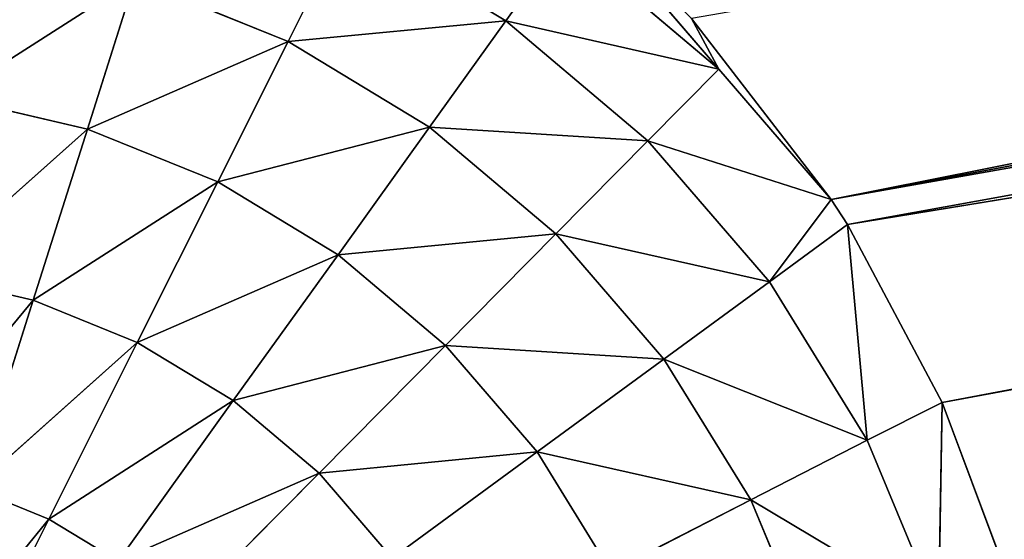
# Model space of a CAD drawing. Extents: x 0 to 500, y 0 to 420.
# Tile 246 of 256: x 436.08 to 439.63, y 311.1 to 312.97. Entities that reach past the tile are written whole.
import ezdxf

# ---------------------------------------------------------------- set-up
doc = ezdxf.new("R2010")
doc.units = 0
doc.header["$LTSCALE"] = 25.4
doc.layers.get('0').update_dxf_attribs({"linetype": 'CONTINUOUS'})

# ---------------------------------------------------------------- blocks, each defined once
blk = doc.blocks.new('5902539864175_-_S_STL')
at = {"color": 0}
for p, q in [((468.1321, 100.0702, 103.0177), (439.0604, 38.5614, 107.7682)), ((468.1321, 100.0702, 103.0177), (439.0604, 38.5614, 107.7682)), ((468.1751, 100.0794, 103.0941), (439.4025, 38.458, 108.4091)), ((468.1751, 100.0794, 103.0941), (439.4025, 38.458, 108.4091)), ((468.1321, 100.0702, 103.0177), (439.4025, 38.458, 108.4091)), ((468.1321, 100.0702, 103.0177), (439.4025, 38.458, 108.4091)), ((467.8289, 100, 102.5638), (439.0025, 38.5804, 107.6775)), ((467.8289, 100, 102.5638), (439.0025, 38.5804, 107.6775)), ((467.8289, 100, 102.5638), (439.0604, 38.5614, 107.7682)), ((467.8289, 100, 102.5638), (439.0604, 38.5614, 107.7682)), ((467.616, 99.9472, 102.3062), (439.0025, 38.5804, 107.6775)), ((467.616, 99.9472, 102.3062), (439.0025, 38.5804, 107.6775)), ((439.0025, 38.5804, 107.6775), (467.3617, 99.8813, 102.0423)), ((439.0025, 38.5804, 107.6775), (467.3617, 99.8813, 102.0423)), ((438.1091, 38.9065, 106.6416), (438.5976, 38.5963, 107.2084)), ((438.1091, 38.9065, 106.6416), (438.5976, 38.5963, 107.2084)), ((438.4989, 38.7583, 107.0257), (439.0025, 38.5804, 107.6775)), ((438.5976, 38.5963, 107.2084), (438.4989, 38.7583, 107.0257)), ((438.5976, 38.5963, 107.2084), (438.4989, 38.7583, 107.0257)), ((438.4989, 38.7583, 107.0257), (439.0025, 38.5804, 107.6775)), ((437.8293, 37.8907, 107.0341), (438.0416, 38.5963, 106.7385)), ((437.8293, 37.8907, 107.0341), (438.5976, 38.5963, 107.2084)), ((437.8293, 37.8907, 107.0341), (438.0416, 38.5963, 106.7385)), ((437.8293, 37.8907, 107.0341), (438.5976, 38.5963, 107.2084)), ((438.0416, 38.5963, 106.7385), (438.5976, 38.5963, 107.2084)), ((438.0416, 38.5963, 106.7385), (438.5976, 38.5963, 107.2084)), ((438.5976, 38.5963, 107.2084), (438.3415, 37.8907, 107.467)), ((438.5976, 38.5963, 107.2084), (438.3415, 37.8907, 107.467)), ((438.3415, 37.8907, 107.467), (439.0025, 38.5804, 107.6775)), ((438.3415, 37.8907, 107.467), (439.0025, 38.5804, 107.6775)), ((438.5976, 38.5963, 107.2084), (439.0025, 38.5804, 107.6775)), ((438.5976, 38.5963, 107.2084), (439.0025, 38.5804, 107.6775)), ((439.0025, 38.5804, 107.6775), (438.7791, 37.8907, 107.975)), ((439.0025, 38.5804, 107.6775), (438.7791, 37.8907, 107.975)), ((439.0025, 38.5804, 107.6775), (439.0604, 38.5614, 107.7682)), ((439.0025, 38.5804, 107.6775), (439.0604, 38.5614, 107.7682)), ((438.7791, 37.8907, 107.975), (439.0604, 38.5614, 107.7682)), ((438.7791, 37.8907, 107.975), (439.0604, 38.5614, 107.7682)), ((439.0604, 38.5614, 107.7682), (439.4025, 38.458, 108.4091)), ((439.1313, 37.8907, 108.5455), (439.0604, 38.5614, 107.7682)), ((439.0604, 38.5614, 107.7682), (439.4025, 38.458, 108.4091)), ((439.1313, 37.8907, 108.5455), (439.0604, 38.5614, 107.7682)), ((439.4025, 38.458, 108.4091), (439.1313, 37.8907, 108.5455)), ((439.4025, 38.458, 108.4091), (439.1313, 37.8907, 108.5455)), ((439.4025, 38.458, 108.4091), (439.3894, 37.8907, 109.1644)), ((439.4025, 38.458, 108.4091), (439.3894, 37.8907, 109.1644)), ((439.4025, 38.458, 108.4091), (439.6523, 38.4, 109.0782)), ((439.4025, 38.458, 108.4091), (439.6523, 38.4, 109.0782)), ((437.0444, 37.2515, 107.1084), (437.2555, 37.8907, 106.6873)), ((437.0444, 37.2515, 107.1084), (437.8293, 37.8907, 107.0341)), ((437.0444, 37.2515, 107.1084), (437.2555, 37.8907, 106.6873)), ((437.0444, 37.2515, 107.1084), (437.8293, 37.8907, 107.0341)), ((437.2555, 37.8907, 106.6873), (437.8293, 37.8907, 107.0341)), ((437.2555, 37.8907, 106.6873), (437.8293, 37.8907, 107.0341)), ((437.5546, 37.2515, 107.4168), (437.8293, 37.8907, 107.0341)), ((437.5546, 37.2515, 107.4168), (438.3415, 37.8907, 107.467)), ((437.5546, 37.2515, 107.4168), (437.8293, 37.8907, 107.0341)), ((437.5546, 37.2515, 107.4168), (438.3415, 37.8907, 107.467)), ((437.8293, 37.8907, 107.0341), (438.3415, 37.8907, 107.467)), ((437.8293, 37.8907, 107.0341), (438.3415, 37.8907, 107.467)), ((438.3415, 37.8907, 107.467), (438.0099, 37.2515, 107.8016)), ((438.0099, 37.2515, 107.8016), (438.7791, 37.8907, 107.975)), ((438.0099, 37.2515, 107.8016), (438.7791, 37.8907, 107.975)), ((438.3415, 37.8907, 107.467), (438.0099, 37.2515, 107.8016)), ((438.3415, 37.8907, 107.467), (438.7791, 37.8907, 107.975)), ((438.3415, 37.8907, 107.467), (438.7791, 37.8907, 107.975)), ((438.399, 37.2515, 108.2533), (438.7791, 37.8907, 107.975)), ((438.399, 37.2515, 108.2533), (439.1313, 37.8907, 108.5455)), ((438.399, 37.2515, 108.2533), (438.7791, 37.8907, 107.975)), ((438.399, 37.2515, 108.2533), (439.1313, 37.8907, 108.5455)), ((439.3894, 37.8907, 109.1644), (438.7122, 37.2515, 108.7606)), ((438.7122, 37.2515, 108.7606), (439.1313, 37.8907, 108.5455)), ((439.3894, 37.8907, 109.1644), (438.7122, 37.2515, 108.7606)), ((438.7122, 37.2515, 108.7606), (439.1313, 37.8907, 108.5455)), ((438.7791, 37.8907, 107.975), (439.1313, 37.8907, 108.5455)), ((438.7791, 37.8907, 107.975), (439.1313, 37.8907, 108.5455)), ((439.3894, 37.8907, 109.1644), (439.1313, 37.8907, 108.5455)), ((439.3894, 37.8907, 109.1644), (439.1313, 37.8907, 108.5455)), ((435.8274, 36.695, 107.3097), (436.492, 37.2515, 106.8842)), ((435.8274, 36.695, 107.3097), (436.492, 37.2515, 106.8842)), ((436.492, 37.2515, 106.8842), (436.3211, 36.695, 107.4241)), ((436.3211, 36.695, 107.4241), (437.0444, 37.2515, 107.1084)), ((436.3211, 36.695, 107.4241), (437.0444, 37.2515, 107.1084)), ((436.492, 37.2515, 106.8842), (436.3211, 36.695, 107.4241)), ((436.492, 37.2515, 106.8842), (437.0444, 37.2515, 107.1084)), ((436.492, 37.2515, 106.8842), (437.0444, 37.2515, 107.1084)), ((436.7906, 36.695, 107.6147), (437.0444, 37.2515, 107.1084)), ((436.7906, 36.695, 107.6147), (437.5546, 37.2515, 107.4168)), ((436.7906, 36.695, 107.6147), (437.0444, 37.2515, 107.1084)), ((436.7906, 36.695, 107.6147), (437.5546, 37.2515, 107.4168)), ((437.0444, 37.2515, 107.1084), (437.5546, 37.2515, 107.4168)), ((437.0444, 37.2515, 107.1084), (437.5546, 37.2515, 107.4168)), ((437.2243, 36.695, 107.8768), (437.5546, 37.2515, 107.4168)), ((437.2243, 36.695, 107.8768), (438.0099, 37.2515, 107.8016)), ((437.2243, 36.695, 107.8768), (437.5546, 37.2515, 107.4168)), ((437.2243, 36.695, 107.8768), (438.0099, 37.2515, 107.8016)), ((437.5546, 37.2515, 107.4168), (438.0099, 37.2515, 107.8016)), ((437.5546, 37.2515, 107.4168), (438.0099, 37.2515, 107.8016)), ((438.0099, 37.2515, 107.8016), (437.6114, 36.695, 108.2039)), ((437.6114, 36.695, 108.2039), (438.399, 37.2515, 108.2533)), ((437.6114, 36.695, 108.2039), (438.399, 37.2515, 108.2533)), ((438.0099, 37.2515, 107.8016), (437.6114, 36.695, 108.2039)), ((437.9421, 36.695, 108.5879), (438.399, 37.2515, 108.2533)), ((437.9421, 36.695, 108.5879), (438.7122, 37.2515, 108.7606)), ((437.9421, 36.695, 108.5879), (438.399, 37.2515, 108.2533)), ((437.9421, 36.695, 108.5879), (438.7122, 37.2515, 108.7606)), ((438.0099, 37.2515, 107.8016), (438.399, 37.2515, 108.2533)), ((438.0099, 37.2515, 107.8016), (438.399, 37.2515, 108.2533)), ((438.2083, 36.695, 109.0191), (438.7122, 37.2515, 108.7606)), ((438.2083, 36.695, 109.0191), (438.7122, 37.2515, 108.7606)), ((438.399, 37.2515, 108.2533), (438.7122, 37.2515, 108.7606)), ((438.399, 37.2515, 108.2533), (438.7122, 37.2515, 108.7606)), ((438.9417, 37.2515, 109.3109), (438.7122, 37.2515, 108.7606)), ((438.9417, 37.2515, 109.3109), (438.7122, 37.2515, 108.7606)), ((435.7315, 36.2352, 107.9498), (436.3211, 36.695, 107.4241)), ((435.7315, 36.2352, 107.9498), (436.3211, 36.695, 107.4241)), ((435.8274, 36.695, 107.3097), (436.3211, 36.695, 107.4241)), ((435.8274, 36.695, 107.3097), (436.3211, 36.695, 107.4241)), ((436.3211, 36.695, 107.4241), (436.1257, 36.2352, 108.0411)), ((436.1257, 36.2352, 108.0411), (436.7906, 36.695, 107.6147)), ((436.1257, 36.2352, 108.0411), (436.7906, 36.695, 107.6147)), ((436.3211, 36.695, 107.4241), (436.1257, 36.2352, 108.0411)), ((436.3211, 36.695, 107.4241), (436.7906, 36.695, 107.6147)), ((436.3211, 36.695, 107.4241), (436.7906, 36.695, 107.6147)), ((436.5006, 36.2352, 108.1933), (436.7906, 36.695, 107.6147)), ((436.5006, 36.2352, 108.1933), (437.2243, 36.695, 107.8768)), ((436.5006, 36.2352, 108.1933), (436.7906, 36.695, 107.6147)), ((436.5006, 36.2352, 108.1933), (437.2243, 36.695, 107.8768)), ((436.7906, 36.695, 107.6147), (437.2243, 36.695, 107.8768)), ((436.7906, 36.695, 107.6147), (437.2243, 36.695, 107.8768)), ((436.8469, 36.2352, 108.4026), (437.2243, 36.695, 107.8768)), ((436.8469, 36.2352, 108.4026), (437.6114, 36.695, 108.2039)), ((436.8469, 36.2352, 108.4026), (437.2243, 36.695, 107.8768)), ((436.8469, 36.2352, 108.4026), (437.6114, 36.695, 108.2039)), ((437.6114, 36.695, 108.2039), (437.1559, 36.2352, 108.6638)), ((437.1559, 36.2352, 108.6638), (437.9421, 36.695, 108.5879)), ((437.1559, 36.2352, 108.6638), (437.9421, 36.695, 108.5879)), ((437.6114, 36.695, 108.2039), (437.1559, 36.2352, 108.6638)), ((437.2243, 36.695, 107.8768), (437.6114, 36.695, 108.2039)), ((437.2243, 36.695, 107.8768), (437.6114, 36.695, 108.2039)), ((437.4199, 36.2352, 108.9703), (437.9421, 36.695, 108.5879)), ((437.4199, 36.2352, 108.9703), (437.9421, 36.695, 108.5879)), ((437.6114, 36.695, 108.2039), (437.9421, 36.695, 108.5879)), ((437.6114, 36.695, 108.2039), (437.9421, 36.695, 108.5879)), ((437.9421, 36.695, 108.5879), (438.2083, 36.695, 109.0191)), ((437.9421, 36.695, 108.5879), (438.2083, 36.695, 109.0191)), ((435.6228, 35.8853, 108.6492), (436.1257, 36.2352, 108.0411)), ((435.6228, 35.8853, 108.6492), (436.1257, 36.2352, 108.0411)), ((435.7315, 36.2352, 107.9498), (436.1257, 36.2352, 108.0411)), ((435.7315, 36.2352, 107.9498), (436.1257, 36.2352, 108.0411)), ((436.1257, 36.2352, 108.0411), (435.9108, 35.8836, 108.7198)), ((435.9108, 35.8836, 108.7198), (436.5006, 36.2352, 108.1933)), ((435.9108, 35.8836, 108.7198), (436.5006, 36.2352, 108.1933)), ((436.1257, 36.2352, 108.0411), (435.9108, 35.8836, 108.7198)), ((436.1257, 36.2352, 108.0411), (436.5006, 36.2352, 108.1933)), ((436.1257, 36.2352, 108.0411), (436.5006, 36.2352, 108.1933)), ((436.1816, 35.8836, 108.8298), (436.5006, 36.2352, 108.1933)), ((436.1816, 35.8836, 108.8298), (436.8469, 36.2352, 108.4026)), ((436.1816, 35.8836, 108.8298), (436.5006, 36.2352, 108.1933)), ((436.1816, 35.8836, 108.8298), (436.8469, 36.2352, 108.4026)), ((436.4317, 35.8836, 108.9809), (436.8469, 36.2352, 108.4026)), ((436.4317, 35.8836, 108.9809), (437.1559, 36.2352, 108.6638)), ((436.4317, 35.8836, 108.9809), (436.8469, 36.2352, 108.4026)), ((436.4317, 35.8836, 108.9809), (437.1559, 36.2352, 108.6638)), ((436.5006, 36.2352, 108.1933), (436.8469, 36.2352, 108.4026)), ((436.5006, 36.2352, 108.1933), (436.8469, 36.2352, 108.4026)), ((437.1559, 36.2352, 108.6638), (436.6549, 35.8836, 109.1695)), ((437.1559, 36.2352, 108.6638), (436.6549, 35.8836, 109.1695)), ((436.8469, 36.2352, 108.4026), (437.1559, 36.2352, 108.6638)), ((436.8469, 36.2352, 108.4026), (437.1559, 36.2352, 108.6638)), ((437.1559, 36.2352, 108.6638), (437.4199, 36.2352, 108.9703)), ((437.1559, 36.2352, 108.6638), (437.4199, 36.2352, 108.9703)), ((435.6819, 35.6491, 109.443), (436.1816, 35.8836, 108.8298)), ((435.6819, 35.6491, 109.443), (436.1816, 35.8836, 108.8298)), ((435.8417, 35.6491, 109.5079), (436.1816, 35.8836, 108.8298)), ((435.8417, 35.6491, 109.5079), (436.1816, 35.8836, 108.8298)), ((435.9108, 35.8836, 108.7198), (436.1816, 35.8836, 108.8298)), ((435.9108, 35.8836, 108.7198), (436.1816, 35.8836, 108.8298)), ((436.1816, 35.8836, 108.8298), (436.4317, 35.8836, 108.9809)), ((436.1816, 35.8836, 108.8298), (436.4317, 35.8836, 108.9809))]:
    blk.add_line(p, q, dxfattribs=at)
mesh = blk.add_polyface(dxfattribs=at)
corners = [(468.6538, 100.1131, 105.0868), (438.875, 36.2523, 217.8243), (438.8747, 36.2515, 219.1971)]
mesh.append_faces([[corners[k] for k in face] for face in [(0, 1, 2)]], dxfattribs={"color": 0})
mesh = blk.add_polyface(dxfattribs=at)
corners = [(468.6538, 100.1131, 105.0868), (438.8747, 36.2515, 219.1971), (438.8904, 36.2853, 233.1694)]
mesh.append_faces([[corners[k] for k in face] for face in [(0, 1, 2)]], dxfattribs={"color": 0})
mesh = blk.add_polyface(dxfattribs=at)
corners = [(468.6538, 100.1131, 105.0868), (438.9026, 36.3113, 202.4821), (438.875, 36.2523, 217.8243)]
mesh.append_faces([[corners[k] for k in face] for face in [(0, 1, 2)]], dxfattribs={"color": 0})
mesh = blk.add_polyface(dxfattribs=at)
corners = [(468.6538, 100.1131, 105.0868), (438.8904, 36.2853, 233.1694), (468.6538, 100.1131, 384.1223)]
mesh.append_faces([[corners[k] for k in face] for face in [(0, 1, 2)]], dxfattribs={"color": 0})
mesh = blk.add_polyface(dxfattribs=at)
corners = [(468.6538, 100.1131, 105.0868), (438.9725, 36.4613, 187.1428), (438.9026, 36.3113, 202.4821)]
mesh.append_faces([[corners[k] for k in face] for face in [(0, 1, 2)]], dxfattribs={"color": 0})
mesh = blk.add_polyface(dxfattribs=at)
corners = [(468.6538, 100.1131, 105.0868), (438.9929, 36.505, 183.8509), (438.9725, 36.4613, 187.1428)]
mesh.append_faces([[corners[k] for k in face] for face in [(0, 1, 2)]], dxfattribs={"color": 0})
mesh = blk.add_polyface(dxfattribs=at)
corners = [(468.6538, 100.1131, 105.0868), (439.0832, 36.6987, 171.8062), (438.9929, 36.505, 183.8509)]
mesh.append_faces([[corners[k] for k in face] for face in [(0, 1, 2)]], dxfattribs={"color": 0})
mesh = blk.add_polyface(dxfattribs=at)
corners = [(468.6538, 100.1131, 105.0868), (439.2995, 37.1626, 150.5955), (439.0832, 36.6987, 171.8062)]
mesh.append_faces([[corners[k] for k in face] for face in [(0, 1, 2)]], dxfattribs={"color": 0})
mesh = blk.add_polyface(dxfattribs=at)
corners = [(468.6538, 100.1131, 105.0868), (439.4178, 37.4163, 141.141), (439.2995, 37.1626, 150.5955)]
mesh.append_faces([[corners[k] for k in face] for face in [(0, 1, 2)]], dxfattribs={"color": 0})
mesh = blk.add_polyface(dxfattribs=at)
corners = [(468.6538, 100.1131, 105.0868), (439.8836, 38.4152, 110.4847), (439.4178, 37.4163, 141.141)]
mesh.append_faces([[corners[k] for k in face] for face in [(0, 1, 2)]], dxfattribs={"color": 0})
mesh = blk.add_polyface(dxfattribs=at)
corners = [(468.1321, 100.0702, 103.0177), (439.0604, 38.5614, 107.7682), (439.4025, 38.458, 108.4091)]
mesh.append_faces([[corners[k] for k in face] for face in [(0, 1, 2)]], dxfattribs={"color": 0})
mesh = blk.add_polyface(dxfattribs=at)
corners = [(468.1321, 100.0702, 103.0177), (467.8289, 100, 102.5638), (439.0604, 38.5614, 107.7682)]
mesh.append_faces([[corners[k] for k in face] for face in [(0, 1, 2)]], dxfattribs={"color": 0})
mesh = blk.add_polyface(dxfattribs=at)
corners = [(468.1751, 100.0794, 103.0941), (439.4025, 38.458, 108.4091), (439.6523, 38.4, 109.0782)]
mesh.append_faces([[corners[k] for k in face] for face in [(0, 1, 2)]], dxfattribs={"color": 0})
mesh = blk.add_polyface(dxfattribs=at)
corners = [(468.1751, 100.0794, 103.0941), (468.1321, 100.0702, 103.0177), (439.4025, 38.458, 108.4091)]
mesh.append_faces([[corners[k] for k in face] for face in [(0, 1, 2)]], dxfattribs={"color": 0})
mesh = blk.add_polyface(dxfattribs=at)
corners = [(467.8289, 100, 102.5638), (439.0025, 38.5804, 107.6775), (439.0604, 38.5614, 107.7682)]
mesh.append_faces([[corners[k] for k in face] for face in [(0, 1, 2)]], dxfattribs={"color": 0})
mesh = blk.add_polyface(dxfattribs=at)
corners = [(467.8289, 100, 102.5638), (467.616, 99.9472, 102.3062), (439.0025, 38.5804, 107.6775)]
mesh.append_faces([[corners[k] for k in face] for face in [(0, 1, 2)]], dxfattribs={"color": 0})
mesh = blk.add_polyface(dxfattribs=at)
corners = [(467.616, 99.9472, 102.3062), (467.3617, 99.8813, 102.0423), (439.0025, 38.5804, 107.6775)]
mesh.append_faces([[corners[k] for k in face] for face in [(0, 1, 2)]], dxfattribs={"color": 0})
mesh = blk.add_polyface(dxfattribs=at)
corners = [(467.3617, 99.8813, 102.0423), (438.4989, 38.7583, 107.0257), (439.0025, 38.5804, 107.6775)]
mesh.append_faces([[corners[k] for k in face] for face in [(0, 1, 2)]], dxfattribs={"color": 0})
mesh = blk.add_polyface(dxfattribs=at)
corners = [(438.5976, 38.5963, 107.2084), (438.1091, 38.9065, 106.6416), (438.0416, 38.5963, 106.7385)]
mesh.append_faces([[corners[k] for k in face] for face in [(0, 1, 2)]], dxfattribs={"color": 0})
mesh = blk.add_polyface(dxfattribs=at)
corners = [(438.5976, 38.5963, 107.2084), (438.4989, 38.7583, 107.0257), (438.1091, 38.9065, 106.6416)]
mesh.append_faces([[corners[k] for k in face] for face in [(0, 1, 2)]], dxfattribs={"color": 0})
mesh = blk.add_polyface(dxfattribs=at)
corners = [(438.4989, 38.7583, 107.0257), (438.5976, 38.5963, 107.2084), (439.0025, 38.5804, 107.6775)]
mesh.append_faces([[corners[k] for k in face] for face in [(0, 1, 2)]], dxfattribs={"color": 0})
mesh = blk.add_polyface(dxfattribs=at)
corners = [(438.0416, 38.5963, 106.7385), (437.2555, 37.8907, 106.6873), (437.8293, 37.8907, 107.0341)]
mesh.append_faces([[corners[k] for k in face] for face in [(0, 1, 2)]], dxfattribs={"color": 0})
mesh = blk.add_polyface(dxfattribs=at)
corners = [(438.5976, 38.5963, 107.2084), (438.0416, 38.5963, 106.7385), (437.8293, 37.8907, 107.0341)]
mesh.append_faces([[corners[k] for k in face] for face in [(0, 1, 2)]], dxfattribs={"color": 0})
mesh = blk.add_polyface(dxfattribs=at)
corners = [(438.5976, 38.5963, 107.2084), (437.8293, 37.8907, 107.0341), (438.3415, 37.8907, 107.467)]
mesh.append_faces([[corners[k] for k in face] for face in [(0, 1, 2)]], dxfattribs={"color": 0})
mesh = blk.add_polyface(dxfattribs=at)
corners = [(438.5976, 38.5963, 107.2084), (438.3415, 37.8907, 107.467), (439.0025, 38.5804, 107.6775)]
mesh.append_faces([[corners[k] for k in face] for face in [(0, 1, 2)]], dxfattribs={"color": 0})
mesh = blk.add_polyface(dxfattribs=at)
corners = [(439.0025, 38.5804, 107.6775), (438.3415, 37.8907, 107.467), (438.7791, 37.8907, 107.975)]
mesh.append_faces([[corners[k] for k in face] for face in [(0, 1, 2)]], dxfattribs={"color": 0})
mesh = blk.add_polyface(dxfattribs=at)
corners = [(439.0025, 38.5804, 107.6775), (438.7791, 37.8907, 107.975), (439.0604, 38.5614, 107.7682)]
mesh.append_faces([[corners[k] for k in face] for face in [(0, 1, 2)]], dxfattribs={"color": 0})
mesh = blk.add_polyface(dxfattribs=at)
corners = [(439.0604, 38.5614, 107.7682), (438.7791, 37.8907, 107.975), (439.1313, 37.8907, 108.5455)]
mesh.append_faces([[corners[k] for k in face] for face in [(0, 1, 2)]], dxfattribs={"color": 0})
mesh = blk.add_polyface(dxfattribs=at)
corners = [(439.0604, 38.5614, 107.7682), (439.1313, 37.8907, 108.5455), (439.4025, 38.458, 108.4091)]
mesh.append_faces([[corners[k] for k in face] for face in [(0, 1, 2)]], dxfattribs={"color": 0})
mesh = blk.add_polyface(dxfattribs=at)
corners = [(439.4025, 38.458, 108.4091), (439.1313, 37.8907, 108.5455), (439.3894, 37.8907, 109.1644)]
mesh.append_faces([[corners[k] for k in face] for face in [(0, 1, 2)]], dxfattribs={"color": 0})
mesh = blk.add_polyface(dxfattribs=at)
corners = [(439.4025, 38.458, 108.4091), (439.3894, 37.8907, 109.1644), (439.6523, 38.4, 109.0782)]
mesh.append_faces([[corners[k] for k in face] for face in [(0, 1, 2)]], dxfattribs={"color": 0})
mesh = blk.add_polyface(dxfattribs=at)
corners = [(437.2555, 37.8907, 106.6873), (436.492, 37.2515, 106.8842), (437.0444, 37.2515, 107.1084)]
mesh.append_faces([[corners[k] for k in face] for face in [(0, 1, 2)]], dxfattribs={"color": 0})
mesh = blk.add_polyface(dxfattribs=at)
corners = [(437.8293, 37.8907, 107.0341), (437.2555, 37.8907, 106.6873), (437.0444, 37.2515, 107.1084)]
mesh.append_faces([[corners[k] for k in face] for face in [(0, 1, 2)]], dxfattribs={"color": 0})
mesh = blk.add_polyface(dxfattribs=at)
corners = [(437.8293, 37.8907, 107.0341), (437.0444, 37.2515, 107.1084), (437.5546, 37.2515, 107.4168)]
mesh.append_faces([[corners[k] for k in face] for face in [(0, 1, 2)]], dxfattribs={"color": 0})
mesh = blk.add_polyface(dxfattribs=at)
corners = [(438.3415, 37.8907, 107.467), (437.8293, 37.8907, 107.0341), (437.5546, 37.2515, 107.4168)]
mesh.append_faces([[corners[k] for k in face] for face in [(0, 1, 2)]], dxfattribs={"color": 0})
mesh = blk.add_polyface(dxfattribs=at)
corners = [(438.3415, 37.8907, 107.467), (437.5546, 37.2515, 107.4168), (438.0099, 37.2515, 107.8016)]
mesh.append_faces([[corners[k] for k in face] for face in [(0, 1, 2)]], dxfattribs={"color": 0})
mesh = blk.add_polyface(dxfattribs=at)
corners = [(438.3415, 37.8907, 107.467), (438.0099, 37.2515, 107.8016), (438.7791, 37.8907, 107.975)]
mesh.append_faces([[corners[k] for k in face] for face in [(0, 1, 2)]], dxfattribs={"color": 0})
mesh = blk.add_polyface(dxfattribs=at)
corners = [(438.7791, 37.8907, 107.975), (438.0099, 37.2515, 107.8016), (438.399, 37.2515, 108.2533)]
mesh.append_faces([[corners[k] for k in face] for face in [(0, 1, 2)]], dxfattribs={"color": 0})
mesh = blk.add_polyface(dxfattribs=at)
corners = [(438.7791, 37.8907, 107.975), (438.399, 37.2515, 108.2533), (439.1313, 37.8907, 108.5455)]
mesh.append_faces([[corners[k] for k in face] for face in [(0, 1, 2)]], dxfattribs={"color": 0})
mesh = blk.add_polyface(dxfattribs=at)
corners = [(439.1313, 37.8907, 108.5455), (438.399, 37.2515, 108.2533), (438.7122, 37.2515, 108.7606)]
mesh.append_faces([[corners[k] for k in face] for face in [(0, 1, 2)]], dxfattribs={"color": 0})
mesh = blk.add_polyface(dxfattribs=at)
corners = [(439.3894, 37.8907, 109.1644), (438.7122, 37.2515, 108.7606), (438.9417, 37.2515, 109.3109)]
mesh.append_faces([[corners[k] for k in face] for face in [(0, 1, 2)]], dxfattribs={"color": 0})
mesh = blk.add_polyface(dxfattribs=at)
corners = [(439.1313, 37.8907, 108.5455), (438.7122, 37.2515, 108.7606), (439.3894, 37.8907, 109.1644)]
mesh.append_faces([[corners[k] for k in face] for face in [(0, 1, 2)]], dxfattribs={"color": 0})
mesh = blk.add_polyface(dxfattribs=at)
corners = [(435.8274, 36.695, 107.3097), (436.492, 37.2515, 106.8842), (435.9112, 37.2515, 106.7496)]
mesh.append_faces([[corners[k] for k in face] for face in [(0, 1, 2)]], dxfattribs={"color": 0})
mesh = blk.add_polyface(dxfattribs=at)
corners = [(436.3211, 36.695, 107.4241), (436.492, 37.2515, 106.8842), (435.8274, 36.695, 107.3097)]
mesh.append_faces([[corners[k] for k in face] for face in [(0, 1, 2)]], dxfattribs={"color": 0})
mesh = blk.add_polyface(dxfattribs=at)
corners = [(436.3211, 36.695, 107.4241), (437.0444, 37.2515, 107.1084), (436.492, 37.2515, 106.8842)]
mesh.append_faces([[corners[k] for k in face] for face in [(0, 1, 2)]], dxfattribs={"color": 0})
mesh = blk.add_polyface(dxfattribs=at)
corners = [(436.7906, 36.695, 107.6147), (437.0444, 37.2515, 107.1084), (436.3211, 36.695, 107.4241)]
mesh.append_faces([[corners[k] for k in face] for face in [(0, 1, 2)]], dxfattribs={"color": 0})
mesh = blk.add_polyface(dxfattribs=at)
corners = [(436.7906, 36.695, 107.6147), (437.5546, 37.2515, 107.4168), (437.0444, 37.2515, 107.1084)]
mesh.append_faces([[corners[k] for k in face] for face in [(0, 1, 2)]], dxfattribs={"color": 0})
mesh = blk.add_polyface(dxfattribs=at)
corners = [(437.2243, 36.695, 107.8768), (437.5546, 37.2515, 107.4168), (436.7906, 36.695, 107.6147)]
mesh.append_faces([[corners[k] for k in face] for face in [(0, 1, 2)]], dxfattribs={"color": 0})
mesh = blk.add_polyface(dxfattribs=at)
corners = [(437.2243, 36.695, 107.8768), (438.0099, 37.2515, 107.8016), (437.5546, 37.2515, 107.4168)]
mesh.append_faces([[corners[k] for k in face] for face in [(0, 1, 2)]], dxfattribs={"color": 0})
mesh = blk.add_polyface(dxfattribs=at)
corners = [(437.6114, 36.695, 108.2039), (438.0099, 37.2515, 107.8016), (437.2243, 36.695, 107.8768)]
mesh.append_faces([[corners[k] for k in face] for face in [(0, 1, 2)]], dxfattribs={"color": 0})
mesh = blk.add_polyface(dxfattribs=at)
corners = [(438.399, 37.2515, 108.2533), (438.0099, 37.2515, 107.8016), (437.6114, 36.695, 108.2039)]
mesh.append_faces([[corners[k] for k in face] for face in [(0, 1, 2)]], dxfattribs={"color": 0})
mesh = blk.add_polyface(dxfattribs=at)
corners = [(437.9421, 36.695, 108.5879), (438.399, 37.2515, 108.2533), (437.6114, 36.695, 108.2039)]
mesh.append_faces([[corners[k] for k in face] for face in [(0, 1, 2)]], dxfattribs={"color": 0})
mesh = blk.add_polyface(dxfattribs=at)
corners = [(438.7122, 37.2515, 108.7606), (438.399, 37.2515, 108.2533), (437.9421, 36.695, 108.5879)]
mesh.append_faces([[corners[k] for k in face] for face in [(0, 1, 2)]], dxfattribs={"color": 0})
mesh = blk.add_polyface(dxfattribs=at)
corners = [(438.2083, 36.695, 109.0191), (438.7122, 37.2515, 108.7606), (437.9421, 36.695, 108.5879)]
mesh.append_faces([[corners[k] for k in face] for face in [(0, 1, 2)]], dxfattribs={"color": 0})
mesh = blk.add_polyface(dxfattribs=at)
corners = [(438.9417, 37.2515, 109.3109), (438.7122, 37.2515, 108.7606), (438.2083, 36.695, 109.0191)]
mesh.append_faces([[corners[k] for k in face] for face in [(0, 1, 2)]], dxfattribs={"color": 0})
mesh = blk.add_polyface(dxfattribs=at)
corners = [(435.7315, 36.2352, 107.9498), (436.3211, 36.695, 107.4241), (435.8274, 36.695, 107.3097)]
mesh.append_faces([[corners[k] for k in face] for face in [(0, 1, 2)]], dxfattribs={"color": 0})
mesh = blk.add_polyface(dxfattribs=at)
corners = [(436.1257, 36.2352, 108.0411), (436.3211, 36.695, 107.4241), (435.7315, 36.2352, 107.9498)]
mesh.append_faces([[corners[k] for k in face] for face in [(0, 1, 2)]], dxfattribs={"color": 0})
mesh = blk.add_polyface(dxfattribs=at)
corners = [(436.1257, 36.2352, 108.0411), (436.7906, 36.695, 107.6147), (436.3211, 36.695, 107.4241)]
mesh.append_faces([[corners[k] for k in face] for face in [(0, 1, 2)]], dxfattribs={"color": 0})
mesh = blk.add_polyface(dxfattribs=at)
corners = [(436.5006, 36.2352, 108.1933), (436.7906, 36.695, 107.6147), (436.1257, 36.2352, 108.0411)]
mesh.append_faces([[corners[k] for k in face] for face in [(0, 1, 2)]], dxfattribs={"color": 0})
mesh = blk.add_polyface(dxfattribs=at)
corners = [(436.5006, 36.2352, 108.1933), (437.2243, 36.695, 107.8768), (436.7906, 36.695, 107.6147)]
mesh.append_faces([[corners[k] for k in face] for face in [(0, 1, 2)]], dxfattribs={"color": 0})
mesh = blk.add_polyface(dxfattribs=at)
corners = [(436.8469, 36.2352, 108.4026), (437.2243, 36.695, 107.8768), (436.5006, 36.2352, 108.1933)]
mesh.append_faces([[corners[k] for k in face] for face in [(0, 1, 2)]], dxfattribs={"color": 0})
mesh = blk.add_polyface(dxfattribs=at)
corners = [(436.8469, 36.2352, 108.4026), (437.6114, 36.695, 108.2039), (437.2243, 36.695, 107.8768)]
mesh.append_faces([[corners[k] for k in face] for face in [(0, 1, 2)]], dxfattribs={"color": 0})
mesh = blk.add_polyface(dxfattribs=at)
corners = [(437.1559, 36.2352, 108.6638), (437.6114, 36.695, 108.2039), (436.8469, 36.2352, 108.4026)]
mesh.append_faces([[corners[k] for k in face] for face in [(0, 1, 2)]], dxfattribs={"color": 0})
mesh = blk.add_polyface(dxfattribs=at)
corners = [(437.1559, 36.2352, 108.6638), (437.9421, 36.695, 108.5879), (437.6114, 36.695, 108.2039)]
mesh.append_faces([[corners[k] for k in face] for face in [(0, 1, 2)]], dxfattribs={"color": 0})
mesh = blk.add_polyface(dxfattribs=at)
corners = [(437.4199, 36.2352, 108.9703), (437.9421, 36.695, 108.5879), (437.1559, 36.2352, 108.6638)]
mesh.append_faces([[corners[k] for k in face] for face in [(0, 1, 2)]], dxfattribs={"color": 0})
mesh = blk.add_polyface(dxfattribs=at)
corners = [(438.2083, 36.695, 109.0191), (437.9421, 36.695, 108.5879), (437.4199, 36.2352, 108.9703)]
mesh.append_faces([[corners[k] for k in face] for face in [(0, 1, 2)]], dxfattribs={"color": 0})
mesh = blk.add_polyface(dxfattribs=at)
corners = [(435.6228, 35.8853, 108.6492), (436.1257, 36.2352, 108.0411), (435.7315, 36.2352, 107.9498)]
mesh.append_faces([[corners[k] for k in face] for face in [(0, 1, 2)]], dxfattribs={"color": 0})
mesh = blk.add_polyface(dxfattribs=at)
corners = [(435.9108, 35.8836, 108.7198), (436.1257, 36.2352, 108.0411), (435.6228, 35.8853, 108.6492)]
mesh.append_faces([[corners[k] for k in face] for face in [(0, 1, 2)]], dxfattribs={"color": 0})
mesh = blk.add_polyface(dxfattribs=at)
corners = [(435.9108, 35.8836, 108.7198), (436.5006, 36.2352, 108.1933), (436.1257, 36.2352, 108.0411)]
mesh.append_faces([[corners[k] for k in face] for face in [(0, 1, 2)]], dxfattribs={"color": 0})
mesh = blk.add_polyface(dxfattribs=at)
corners = [(436.1816, 35.8836, 108.8298), (436.5006, 36.2352, 108.1933), (435.9108, 35.8836, 108.7198)]
mesh.append_faces([[corners[k] for k in face] for face in [(0, 1, 2)]], dxfattribs={"color": 0})
mesh = blk.add_polyface(dxfattribs=at)
corners = [(436.1816, 35.8836, 108.8298), (436.8469, 36.2352, 108.4026), (436.5006, 36.2352, 108.1933)]
mesh.append_faces([[corners[k] for k in face] for face in [(0, 1, 2)]], dxfattribs={"color": 0})
mesh = blk.add_polyface(dxfattribs=at)
corners = [(436.4317, 35.8836, 108.9809), (436.8469, 36.2352, 108.4026), (436.1816, 35.8836, 108.8298)]
mesh.append_faces([[corners[k] for k in face] for face in [(0, 1, 2)]], dxfattribs={"color": 0})
mesh = blk.add_polyface(dxfattribs=at)
corners = [(436.4317, 35.8836, 108.9809), (437.1559, 36.2352, 108.6638), (436.8469, 36.2352, 108.4026)]
mesh.append_faces([[corners[k] for k in face] for face in [(0, 1, 2)]], dxfattribs={"color": 0})
mesh = blk.add_polyface(dxfattribs=at)
corners = [(436.6549, 35.8836, 109.1695), (437.1559, 36.2352, 108.6638), (436.4317, 35.8836, 108.9809)]
mesh.append_faces([[corners[k] for k in face] for face in [(0, 1, 2)]], dxfattribs={"color": 0})
mesh = blk.add_polyface(dxfattribs=at)
corners = [(436.6549, 35.8836, 109.1695), (437.4199, 36.2352, 108.9703), (437.1559, 36.2352, 108.6638)]
mesh.append_faces([[corners[k] for k in face] for face in [(0, 1, 2)]], dxfattribs={"color": 0})
mesh = blk.add_polyface(dxfattribs=at)
corners = [(435.6819, 35.6491, 109.443), (436.1816, 35.8836, 108.8298), (435.9108, 35.8836, 108.7198)]
mesh.append_faces([[corners[k] for k in face] for face in [(0, 1, 2)]], dxfattribs={"color": 0})
mesh = blk.add_polyface(dxfattribs=at)
corners = [(435.8417, 35.6491, 109.5079), (436.1816, 35.8836, 108.8298), (435.6819, 35.6491, 109.443)]
mesh.append_faces([[corners[k] for k in face] for face in [(0, 1, 2)]], dxfattribs={"color": 0})
mesh = blk.add_polyface(dxfattribs=at)
corners = [(435.8417, 35.6491, 109.5079), (436.4317, 35.8836, 108.9809), (436.1816, 35.8836, 108.8298)]
mesh.append_faces([[corners[k] for k in face] for face in [(0, 1, 2)]], dxfattribs={"color": 0})

msp = doc.modelspace()

# ---------------------------------------------------------------- block references
at = {"color": 254, "extrusion": (0, -1, -5.55112e-17)}
msp.add_blockref('5902539864175_-_S_STL', (0, 0, -420), dxfattribs=at)

doc.saveas('drawing.dxf')
